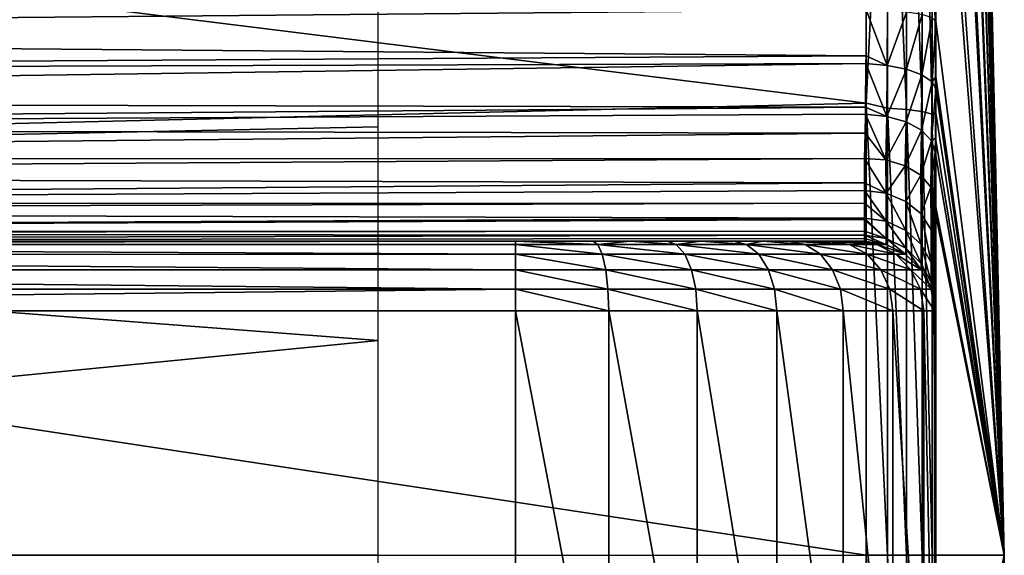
# Model space of a CAD drawing. Header units: millimetres. Extents: x -223 to 138, y -45 to 391.
# Tile 156 of 159: x 131 to 138, y 0 to 4. Entities that reach past the tile are written whole.
import ezdxf

# ---------------------------------------------------------------- set-up
doc = ezdxf.new("R2010")
doc.units = ezdxf.units.MM
doc.header["$LTSCALE"] = 81.481481
for name, color, linetype in [('66', 7, 'CONTINUOUS'), ('69', 7, 'CONTINUOUS'), ('70', 7, 'CONTINUOUS'), ('71', 7, 'CONTINUOUS'), ('72', 7, 'CONTINUOUS'), ('73', 7, 'CONTINUOUS'), ('76', 7, 'CONTINUOUS'), ('77', 7, 'CONTINUOUS'), ('87', 7, 'CONTINUOUS'), ('90', 7, 'CONTINUOUS'), ('91', 7, 'CONTINUOUS'), ('92', 7, 'CONTINUOUS'), ('93', 7, 'CONTINUOUS'), ('94', 7, 'CONTINUOUS'), ('95', 7, 'CONTINUOUS')]:
    doc.layers.add(name, color=color, linetype=linetype)

msp = doc.modelspace()

# ---------------------------------------------------------------- linework, layer by layer
at = {"layer": '66', "color": 7, "linetype": 'CONTINUOUS', "true_color": 0xaaaaaa}
for points in [[(137.6107, 22.261, 0), (137.6107, 22.0437, 3.1024), (138.1, 0), (137.6107, 22.261, 0)], [(137.6107, 22.0437, 3.1024), (137.6107, 21.3962, 6.1443), (138.1, 0), (137.6107, 22.0437, 3.1024)], [(137.6107, 21.3962, 6.1443), (137.6107, 20.3311, 9.0663), (138.1, 0), (137.6107, 21.3962, 6.1443)], [(137.6107, 20.3311, 9.0663), (137.6107, 18.8692, 11.8113), (138.1, 0), (137.6107, 20.3311, 9.0663)], [(137.6107, 18.8692, 11.8113), (137.6107, 17.0389, 14.3257), (138.1, 0), (137.6107, 18.8692, 11.8113)], [(137.6107, 17.0389, 14.3257), (137.6107, 14.8761, 16.5606), (138.1, 0), (137.6107, 17.0389, 14.3257)], [(137.6107, 14.8761, 16.5606), (137.6107, 12.4229, 18.4722), (138.1, 0), (137.6107, 14.8761, 16.5606)], [(137.6107, 12.4229, 18.4722), (137.6107, 9.7272, 20.0233), (138.1, 0), (137.6107, 12.4229, 18.4722)], [(137.6107, 9.7272, 20.0233), (137.6107, 6.8417, 21.1835), (138.1, 0), (137.6107, 9.7272, 20.0233)], [(137.6107, 6.8417, 21.1835), (137.6107, 3.8226, 21.9303), (138.1, 0), (137.6107, 6.8417, 21.1835)], [(137.6107, 3.8226, 21.9303), (137.6099, 3.4269, 22.0335), (138.1, 0), (137.6107, 3.8226, 21.9303)], [(137.6099, 3.4269, 22.0335), (137.6095, 3.3405, 22.065), (138.1, 0), (137.6099, 3.4269, 22.0335)], [(137.6095, 3.3405, 22.065), (137.6069, 2.9867, 22.2365), (138.1, 0), (137.6095, 3.3405, 22.065)], [(137.6069, 2.9867, 22.2365), (137.6059, 2.8893, 22.2968), (138.1, 0), (137.6069, 2.9867, 22.2365)], [(137.6059, 2.8893, 22.2968), (137.6008, 2.5418, 22.569), (138.1, 0), (137.6059, 2.8893, 22.2968)], [(138.1, 0), (137.6008, 2.5418, 22.569), (137.6005, 2.5214, 22.5885), (138.1, 0)], [(137.6, 2.4827, 22.6141), (138.1, 0), (137.6001, 2.5048, 22.6072), (137.6, 2.4827, 22.6141)], [(137.6, -0.0001, 22.75), (138.1, 0), (137.6, 2.4827, 22.6141), (137.6, -0.0001, 22.75)], [(137.6001, 2.5048, 22.6072), (138.1, 0), (137.6005, 2.5214, 22.5885), (137.6001, 2.5048, 22.6072)], [(137.6003, -2.5117, 22.5983), (138.1, 0), (137.6, -2.5, 22.6122), (137.6003, -2.5117, 22.5983)], [(137.6, -2.5, 22.6122), (138.1, 0), (137.6, -2.4827, 22.6141), (137.6, -2.5, 22.6122)], [(137.6, -2.4827, 22.6141), (138.1, 0), (137.6, -0.0001, 22.75), (137.6, -2.4827, 22.6141)], [(137.6005, -2.525, 22.5849), (138.1, 0), (137.6003, -2.5117, 22.5983), (137.6005, -2.525, 22.5849)], [(137.6058, -2.8849, 22.3), (138.1, 0), (137.6005, -2.525, 22.5849), (137.6058, -2.8849, 22.3)], [(137.6062, -2.9191, 22.2779), (138.1, 0), (137.6058, -2.8849, 22.3), (137.6062, -2.9191, 22.2779)], [(137.6095, -3.3345, 22.0675), (138.1, 0), (137.6062, -2.9191, 22.2779), (137.6095, -3.3345, 22.0675)], [(137.6096, -3.3479, 22.0623), (138.1, 0), (137.6095, -3.3345, 22.0675), (137.6096, -3.3479, 22.0623)], [(137.6107, -3.8226, 21.9303), (138.1, 0), (137.6096, -3.3479, 22.0623), (137.6107, -3.8226, 21.9303)], [(137.6107, -22.261, 0), (138.1, 0), (137.6107, -22.0438, 3.1023), (137.6107, -22.261, 0)], [(137.6107, -22.0438, 3.1023), (138.1, 0), (137.6107, -21.3963, 6.1442), (137.6107, -22.0438, 3.1023)], [(137.6107, -21.3963, 6.1442), (138.1, 0), (137.6107, -20.3311, 9.0663), (137.6107, -21.3963, 6.1442)], [(137.6107, -20.3311, 9.0663), (138.1, 0), (137.6107, -18.8692, 11.8113), (137.6107, -20.3311, 9.0663)], [(137.6107, -18.8692, 11.8113), (138.1, 0), (137.6107, -17.0389, 14.3257), (137.6107, -18.8692, 11.8113)], [(137.6107, -17.0389, 14.3257), (138.1, 0), (137.6107, -14.8761, 16.5606), (137.6107, -17.0389, 14.3257)], [(137.6107, -14.8761, 16.5606), (138.1, 0), (137.6107, -12.4229, 18.4722), (137.6107, -14.8761, 16.5606)], [(137.6107, -12.4229, 18.4722), (138.1, 0), (137.6107, -9.7272, 20.0233), (137.6107, -12.4229, 18.4722)], [(137.6107, -9.7272, 20.0233), (138.1, 0), (137.6107, -6.8417, 21.1836), (137.6107, -9.7272, 20.0233)], [(137.6107, -6.8417, 21.1836), (138.1, 0), (137.6107, -3.8226, 21.9303), (137.6107, -6.8417, 21.1836)]]:
    msp.add_3dface(points, dxfattribs=at)
at = {"layer": '69', "color": 7, "linetype": 'CONTINUOUS', "true_color": 0xaaaaaa}
for points in [[(137.1109, 3.2377, -22.5184), (118.3869, 5.5602, -22.0602), (137.1109, 6.4094, -21.8285), (137.1109, 3.2377, -22.5184)], [(118.6282, 2.795, -22.5778), (118.3869, 5.5602, -22.0602), (137.1109, 3.2377, -22.5184), (118.6282, 2.795, -22.5778)], [(137.1109, 0, -22.75), (118.6282, 2.795, -22.5778), (137.1109, 3.2377, -22.5184), (137.1109, 0, -22.75)], [(118.7085, -0.0027, -22.75), (118.6282, 2.795, -22.5778), (137.1109, 0, -22.75), (118.7085, -0.0027, -22.75)], [(137.1109, -3.2376, -22.5184), (118.7085, -0.0027, -22.75), (137.1109, 0, -22.75), (137.1109, -3.2376, -22.5184)]]:
    msp.add_3dface(points, dxfattribs=at)
at = {"layer": '70', "color": 7, "linetype": 'CONTINUOUS', "true_color": 0xaaaaaa}
for points in [[(137.6107, 22.261, 0), (138.1, 0), (137.6107, 22.0344, -3.1679), (137.6107, 22.261, 0)], [(137.6107, 22.0344, -3.1679), (138.1, 0), (137.6107, 21.3593, -6.2715), (137.6107, 22.0344, -3.1679)], [(137.6107, 21.3593, -6.2715), (138.1, 0), (137.6107, 20.2493, -9.2475), (137.6107, 21.3593, -6.2715)], [(137.6107, 20.2493, -9.2475), (138.1, 0), (137.6107, 18.7272, -12.0351), (137.6107, 20.2493, -9.2475)], [(137.6107, 18.7272, -12.0351), (138.1, 0), (137.6107, 16.8238, -14.5778), (137.6107, 18.7272, -12.0351)], [(137.6107, 16.8238, -14.5778), (138.1, 0), (137.6107, 14.5779, -16.8237), (137.6107, 16.8238, -14.5778)], [(137.6107, 14.5779, -16.8237), (138.1, 0), (137.6107, 12.0353, -18.7271), (137.6107, 14.5779, -16.8237)], [(137.6107, 12.0353, -18.7271), (138.1, 0), (137.6107, 9.2476, -20.2493), (137.6107, 12.0353, -18.7271)], [(137.6107, 9.2476, -20.2493), (138.1, 0), (137.6107, 6.2717, -21.3592), (137.6107, 9.2476, -20.2493)], [(137.6107, 6.2717, -21.3592), (138.1, 0), (137.6107, 3.1681, -22.0344), (137.6107, 6.2717, -21.3592)], [(137.6107, 3.1681, -22.0344), (138.1, 0), (137.6107, 0.0001, -22.261), (137.6107, 3.1681, -22.0344)], [(137.6107, 0.0001, -22.261), (138.1, 0), (137.6107, -3.168, -22.0344), (137.6107, 0.0001, -22.261)], [(138.1, 0), (137.6107, -22.261, 0), (137.6107, -22.0344, -3.1681), (138.1, 0)], [(137.6107, -3.168, -22.0344), (138.1, 0), (137.6107, -6.2716, -21.3593), (137.6107, -3.168, -22.0344)], [(137.6107, -6.2716, -21.3593), (138.1, 0), (137.6107, -9.2475, -20.2493), (137.6107, -6.2716, -21.3593)], [(137.6107, -9.2475, -20.2493), (138.1, 0), (137.6107, -12.0352, -18.7272), (137.6107, -9.2475, -20.2493)], [(137.6107, -12.0352, -18.7272), (138.1, 0), (137.6107, -14.5778, -16.8237), (137.6107, -12.0352, -18.7272)], [(137.6107, -14.5778, -16.8237), (138.1, 0), (137.6107, -16.8237, -14.5778), (137.6107, -14.5778, -16.8237)], [(137.6107, -16.8237, -14.5778), (138.1, 0), (137.6107, -18.7271, -12.0352), (137.6107, -16.8237, -14.5778)], [(137.6107, -18.7271, -12.0352), (138.1, 0), (137.6107, -20.2493, -9.2475), (137.6107, -18.7271, -12.0352)], [(137.6107, -20.2493, -9.2475), (138.1, 0), (137.6107, -21.3593, -6.2716), (137.6107, -20.2493, -9.2475)], [(137.6107, -21.3593, -6.2716), (138.1, 0), (137.6107, -22.0344, -3.1681), (137.6107, -21.3593, -6.2716)]]:
    msp.add_3dface(points, dxfattribs=at)
at = {"layer": '71', "color": 7, "linetype": 'CONTINUOUS', "true_color": 0xaaaaaa}
for points in [[(117.8692, 2.7409, -20.9501), (133.6174, 4.5792, -20.0627), (117.6234, 5.4486, -20.4231), (117.8692, 2.7409, -20.9501)], [(133.6174, 3.0671, -20.3488), (133.6174, 4.5792, -20.0627), (117.8692, 2.7409, -20.9501), (133.6174, 3.0671, -20.3488)], [(133.6174, 1.5378, -20.5211), (133.6174, 3.0671, -20.3488), (117.8692, 2.7409, -20.9501), (133.6174, 1.5378, -20.5211)], [(117.9511, -0.0007, -21.1257), (133.6174, 1.5378, -20.5211), (117.8692, 2.7409, -20.9501), (117.9511, -0.0007, -21.1257)], [(133.6174, 0, -20.5787), (133.6174, 1.5378, -20.5211), (117.9511, -0.0007, -21.1257), (133.6174, 0, -20.5787)], [(117.8691, -2.7421, -20.95), (133.6174, -1.5378, -20.5211), (117.9511, -0.0007, -21.1257), (117.8691, -2.7421, -20.95)], [(133.6174, -1.5378, -20.5211), (133.6174, 0, -20.5787), (117.9511, -0.0007, -21.1257), (133.6174, -1.5378, -20.5211)]]:
    msp.add_3dface(points, dxfattribs=at)
at = {"layer": '72', "color": 7, "linetype": 'CONTINUOUS', "true_color": 0xaaaaaa}
for points in [[(120.6, -1.75, 80), (134.6, -1.75, 80), (120.6, 1.75, 80), (120.6, -1.75, 80)], [(120.6, 1.75, 80), (134.6, -1.75, 80), (134.6, 1.75, 80), (120.6, 1.75, 80)]]:
    msp.add_3dface(points, dxfattribs=at)
at = {"layer": '73', "color": 7, "linetype": 'CONTINUOUS', "true_color": 0xaaaaaa}
for points in [[(137.1, 2.25, 24.3824), (118.1, 2.25, 24.3824), (118.1, 2.25, 77), (137.1, 2.25, 24.3824)], [(137.1, 2.25, 77), (137.1, 2.25, 24.3824), (118.1, 2.25, 77), (137.1, 2.25, 77)], [(118.162, 2.25, 77.5537), (137.1, 2.25, 77), (118.1, 2.25, 77), (118.162, 2.25, 77.5537)], [(137.038, 2.25, 77.5537), (137.1, 2.25, 77), (118.162, 2.25, 77.5537), (137.038, 2.25, 77.5537)], [(118.2392, 2.25, 77.8216), (137.038, 2.25, 77.5537), (118.162, 2.25, 77.5537), (118.2392, 2.25, 77.8216)], [(136.9608, 2.25, 77.8216), (137.038, 2.25, 77.5537), (118.2392, 2.25, 77.8216), (136.9608, 2.25, 77.8216)], [(118.3471, 2.25, 78.0831), (136.9608, 2.25, 77.8216), (118.2392, 2.25, 77.8216), (118.3471, 2.25, 78.0831)], [(136.8529, 2.25, 78.0831), (136.9608, 2.25, 77.8216), (118.3471, 2.25, 78.0831), (136.8529, 2.25, 78.0831)], [(118.4822, 2.25, 78.3284), (136.8529, 2.25, 78.0831), (118.3471, 2.25, 78.0831), (118.4822, 2.25, 78.3284)], [(136.7178, 2.25, 78.3284), (136.8529, 2.25, 78.0831), (118.4822, 2.25, 78.3284), (136.7178, 2.25, 78.3284)], [(118.6454, 2.25, 78.5583), (136.7178, 2.25, 78.3284), (118.4822, 2.25, 78.3284), (118.6454, 2.25, 78.5583)], [(136.5546, 2.25, 78.5583), (136.7178, 2.25, 78.3284), (118.6454, 2.25, 78.5583), (136.5546, 2.25, 78.5583)], [(118.8322, 2.25, 78.7678), (136.5546, 2.25, 78.5583), (118.6454, 2.25, 78.5583), (118.8322, 2.25, 78.7678)], [(136.3678, 2.25, 78.7678), (136.5546, 2.25, 78.5583), (118.8322, 2.25, 78.7678), (136.3678, 2.25, 78.7678)], [(119.0417, 2.25, 78.9546), (136.3678, 2.25, 78.7678), (118.8322, 2.25, 78.7678), (119.0417, 2.25, 78.9546)], [(136.1583, 2.25, 78.9546), (136.3678, 2.25, 78.7678), (119.0417, 2.25, 78.9546), (136.1583, 2.25, 78.9546)], [(119.2716, 2.25, 79.1178), (136.1583, 2.25, 78.9546), (119.0417, 2.25, 78.9546), (119.2716, 2.25, 79.1178)], [(135.9284, 2.25, 79.1178), (136.1583, 2.25, 78.9546), (119.2716, 2.25, 79.1178), (135.9284, 2.25, 79.1178)], [(119.5169, 2.25, 79.2529), (135.9284, 2.25, 79.1178), (119.2716, 2.25, 79.1178), (119.5169, 2.25, 79.2529)], [(135.6831, 2.25, 79.2529), (135.9284, 2.25, 79.1178), (119.5169, 2.25, 79.2529), (135.6831, 2.25, 79.2529)], [(119.7784, 2.25, 79.3608), (135.6831, 2.25, 79.2529), (119.5169, 2.25, 79.2529), (119.7784, 2.25, 79.3608)], [(135.4216, 2.25, 79.3608), (135.6831, 2.25, 79.2529), (119.7784, 2.25, 79.3608), (135.4216, 2.25, 79.3608)], [(120.0462, 2.25, 79.438), (135.4216, 2.25, 79.3608), (119.7784, 2.25, 79.3608), (120.0462, 2.25, 79.438)], [(135.1538, 2.25, 79.438), (135.4216, 2.25, 79.3608), (120.0462, 2.25, 79.438), (135.1538, 2.25, 79.438)], [(120.6, 2.25, 79.5), (135.1538, 2.25, 79.438), (120.0462, 2.25, 79.438), (120.6, 2.25, 79.5)], [(134.6, 2.25, 79.5), (135.1538, 2.25, 79.438), (120.6, 2.25, 79.5), (134.6, 2.25, 79.5)]]:
    msp.add_3dface(points, dxfattribs=at)
at = {"layer": '76', "color": 7, "linetype": 'CONTINUOUS', "true_color": 0xaaaaaa}
for points in [[(137.6, -0.0001, 22.75), (137.6, 2.4827, 22.6141), (137.6, 2.2027, 22.9476), (137.6, -0.0001, 22.75)], [(137.6, -2.4827, 22.6141), (137.6, -0.0001, 22.75), (137.6, 2.2027, 22.9476), (137.6, -2.4827, 22.6141)], [(137.6, -2.4827, 22.6141), (137.6, 2.2027, 22.9476), (137.6, -2.193, 22.9615), (137.6, -2.4827, 22.6141)], [(137.6, 2.2027, 22.9476), (137.6, 2.1714, 22.9933), (137.6, -2.193, 22.9615), (137.6, 2.2027, 22.9476)], [(137.6, 2.1714, 22.9933), (137.6, 1.9546, 23.3919), (137.6, -2.1771, 22.9849), (137.6, 2.1714, 22.9933)], [(137.6, -2.193, 22.9615), (137.6, 2.1714, 22.9933), (137.6, -2.1771, 22.9849), (137.6, -2.193, 22.9615)], [(137.6, 1.9546, 23.3919), (137.6, 1.9407, 23.4247), (137.6, -1.9501, 23.4024), (137.6, 1.9546, 23.3919)], [(137.6, -2.1771, 22.9849), (137.6, 1.9546, 23.3919), (137.6, -1.9501, 23.4024), (137.6, -2.1771, 22.9849)], [(137.6, 1.9407, 23.4247), (137.6, 1.8015, 23.8774), (137.6, -1.9453, 23.4138), (137.6, 1.9407, 23.4247)], [(137.6, -1.9501, 23.4024), (137.6, 1.9407, 23.4247), (137.6, -1.9453, 23.4138), (137.6, -1.9501, 23.4024)], [(137.6, 1.8015, 23.8774), (137.6, 1.7985, 23.8923), (137.6, -1.8004, 23.883), (137.6, 1.8015, 23.8774)], [(137.6, -1.9453, 23.4138), (137.6, 1.8015, 23.8774), (137.6, -1.8004, 23.883), (137.6, -1.9453, 23.4138)], [(137.6, 1.7985, 23.8923), (137.6, 1.75, 24.3824), (137.6, -1.8004, 23.883), (137.6, 1.7985, 23.8923)], [(137.6, -1.75, 77), (137.6, -1.75, 24.3824), (137.6, 1.75, 77), (137.6, -1.75, 77)], [(137.6, 1.75, 77), (137.6, -1.75, 24.3824), (137.6, 1.75, 24.3824), (137.6, 1.75, 77)], [(137.6, 1.75, 24.3824), (137.6, -1.75, 24.3824), (137.6, -1.8004, 23.883), (137.6, 1.75, 24.3824)]]:
    msp.add_3dface(points, dxfattribs=at)
at = {"layer": '77', "color": 7, "linetype": 'CONTINUOUS', "true_color": 0xaaaaaa}
for points in [[(134.6, 1.75, 80), (134.6, -1.75, 80), (135.2676, -1.75, 79.9248), (134.6, 1.75, 80)], [(134.6, 1.75, 80), (135.2676, -1.75, 79.9248), (135.2676, 1.75, 79.9248), (134.6, 1.75, 80)], [(135.2676, -1.75, 79.9248), (135.9017, -1.75, 79.7029), (135.2676, 1.75, 79.9248), (135.2676, -1.75, 79.9248)], [(135.2676, 1.75, 79.9248), (135.9017, -1.75, 79.7029), (135.9017, 1.75, 79.7029), (135.2676, 1.75, 79.9248)], [(135.9017, -1.75, 79.7029), (136.4705, -1.75, 79.3455), (135.9017, 1.75, 79.7029), (135.9017, -1.75, 79.7029)], [(135.9017, 1.75, 79.7029), (136.4705, -1.75, 79.3455), (136.4705, 1.75, 79.3455), (135.9017, 1.75, 79.7029)], [(136.4705, -1.75, 79.3455), (136.9455, -1.75, 78.8705), (136.4705, 1.75, 79.3455), (136.4705, -1.75, 79.3455)], [(136.4705, 1.75, 79.3455), (136.9455, -1.75, 78.8705), (136.9455, 1.75, 78.8705), (136.4705, 1.75, 79.3455)], [(136.9455, -1.75, 78.8705), (137.3029, -1.75, 78.3017), (136.9455, 1.75, 78.8705), (136.9455, -1.75, 78.8705)], [(136.9455, 1.75, 78.8705), (137.3029, -1.75, 78.3017), (137.3029, 1.75, 78.3017), (136.9455, 1.75, 78.8705)], [(137.3029, -1.75, 78.3017), (137.5248, -1.75, 77.6676), (137.3029, 1.75, 78.3017), (137.3029, -1.75, 78.3017)], [(137.3029, 1.75, 78.3017), (137.5248, -1.75, 77.6676), (137.5248, 1.75, 77.6676), (137.3029, 1.75, 78.3017)], [(137.6, -1.75, 77), (137.6, 1.75, 77), (137.5248, 1.75, 77.6676), (137.6, -1.75, 77)], [(137.5248, -1.75, 77.6676), (137.6, -1.75, 77), (137.5248, 1.75, 77.6676), (137.5248, -1.75, 77.6676)]]:
    msp.add_3dface(points, dxfattribs=at)
at = {"layer": '87', "color": 7, "linetype": 'CONTINUOUS', "true_color": 0xaaaaaa}
for points in [[(137.1109, 3.9066, 22.4121), (118.1, 3.9066, 22.4121), (118.1, 3.7344, 22.45), (137.1109, 3.9066, 22.4121)], [(137.1109, 3.9066, 22.4121), (118.1, 3.7344, 22.45), (137.11, 3.5766, 22.4991), (137.1109, 3.9066, 22.4121)], [(118.1, 3.7344, 22.45), (118.1, 3.4608, 22.5446), (137.11, 3.5766, 22.4991), (118.1, 3.7344, 22.45)], [(137.11, 3.5766, 22.4991), (118.1, 3.4608, 22.5446), (137.1096, 3.5208, 22.5201), (137.11, 3.5766, 22.4991)], [(118.1, 3.4608, 22.5446), (118.1, 3.2513, 22.6496), (137.1096, 3.5208, 22.5201), (118.1, 3.4608, 22.5446)], [(137.1096, 3.5208, 22.5201), (118.1, 3.2513, 22.6496), (137.1067, 3.2096, 22.6743), (137.1096, 3.5208, 22.5201)], [(118.1, 3.2513, 22.6496), (118.1, 3.0578, 22.7766), (137.1067, 3.2096, 22.6743), (118.1, 3.2513, 22.6496)], [(137.1067, 3.2096, 22.6743), (118.1, 3.0578, 22.7766), (137.1059, 3.1577, 22.707), (137.1067, 3.2096, 22.6743)], [(137.1059, 3.1577, 22.707), (118.1, 3.0578, 22.7766), (137.1038, 3.0229, 22.803), (137.1059, 3.1577, 22.707)], [(118.1, 3.0578, 22.7766), (118.1, 2.8364, 22.9675), (137.1038, 3.0229, 22.803), (118.1, 3.0578, 22.7766)], [(137.1038, 3.0229, 22.803), (118.1, 2.8364, 22.9675), (137.1, 2.8412, 22.9628), (137.1038, 3.0229, 22.803)], [(118.1, 2.8364, 22.9675), (118.1, 2.7192, 23.0953), (137.1, 2.8412, 22.9628), (118.1, 2.8364, 22.9675)], [(137.1, 2.8412, 22.9628), (118.1, 2.7192, 23.0953), (137.1, 2.6674, 23.1596), (137.1, 2.8412, 22.9628)], [(118.1, 2.7192, 23.0953), (118.1, 2.5181, 23.3821), (137.1, 2.6674, 23.1596), (118.1, 2.7192, 23.0953)], [(137.1, 2.6674, 23.1596), (118.1, 2.5181, 23.3821), (137.1, 2.6123, 23.2343), (137.1, 2.6674, 23.1596)], [(137.1, 2.6123, 23.2343), (118.1, 2.5181, 23.3821), (137.1, 2.521, 23.3771), (137.1, 2.6123, 23.2343)], [(118.1, 2.5181, 23.3821), (118.1, 2.4633, 23.4836), (137.1, 2.521, 23.3771), (118.1, 2.5181, 23.3821)], [(137.1, 2.521, 23.3771), (118.1, 2.4633, 23.4836), (137.1, 2.4137, 23.5899), (137.1, 2.521, 23.3771)], [(118.1, 2.4633, 23.4836), (118.1, 2.3181, 23.865), (137.1, 2.4137, 23.5899), (118.1, 2.4633, 23.4836)], [(137.1, 2.4137, 23.5899), (118.1, 2.3181, 23.865), (137.1, 2.4044, 23.6119), (137.1, 2.4137, 23.5899)], [(137.1, 2.4044, 23.6119), (118.1, 2.3181, 23.865), (137.1, 2.3194, 23.8602), (137.1, 2.4044, 23.6119)], [(118.1, 2.3181, 23.865), (118.1, 2.3041, 23.9205), (137.1, 2.3194, 23.8602), (118.1, 2.3181, 23.865)], [(137.1, 2.3194, 23.8602), (118.1, 2.3041, 23.9205), (137.1, 2.2913, 23.9782), (137.1, 2.3194, 23.8602)], [(118.1, 2.3041, 23.9205), (118.1, 2.25, 24.3824), (137.1, 2.2913, 23.9782), (118.1, 2.3041, 23.9205)], [(137.1, 2.2913, 23.9782), (118.1, 2.25, 24.3824), (137.1, 2.2675, 24.1184), (137.1, 2.2913, 23.9782)], [(118.1, 2.25, 24.3824), (137.1, 2.25, 24.3824), (137.1, 2.2675, 24.1184), (118.1, 2.25, 24.3824)]]:
    msp.add_3dface(points, dxfattribs=at)
at = {"layer": '90', "color": 7, "linetype": 'CONTINUOUS', "true_color": 0xaaaaaa}
for points in [[(137.6107, 3.8226, 21.9303), (137.6107, 6.8417, 21.1835), (137.5836, 3.8487, 22.0799), (137.6107, 3.8226, 21.9303)], [(137.1109, 3.2377, -22.5184), (137.1109, 6.4094, -21.8285), (137.2628, 6.3409, -21.8238), (137.1109, 3.2377, -22.5184)], [(137.2628, 3.2024, -22.4996), (137.1109, 3.2377, -22.5184), (137.2628, 6.3409, -21.8238), (137.2628, 3.2024, -22.4996)], [(137.2628, 3.2024, -22.4996), (137.2628, 6.3409, -21.8238), (137.4009, 3.1927, -22.4312), (137.2628, 3.2024, -22.4996)], [(137.4009, 3.1927, -22.4312), (137.2628, 6.3409, -21.8238), (137.4009, 6.3216, -21.7575), (137.4009, 3.1927, -22.4312)], [(137.4009, 3.1927, -22.4312), (137.4009, 6.3216, -21.7575), (137.5114, 3.1775, -22.3243), (137.4009, 3.1927, -22.4312)], [(137.5114, 3.1775, -22.3243), (137.4009, 6.3216, -21.7575), (137.5114, 6.2915, -21.6538), (137.5114, 3.1775, -22.3243)], [(137.5114, 3.1775, -22.3243), (137.5114, 6.2915, -21.6538), (137.5836, 3.1582, -22.1892), (137.5114, 3.1775, -22.3243)], [(137.5836, 3.1582, -22.1892), (137.5114, 6.2915, -21.6538), (137.5836, 6.2534, -21.5228), (137.5836, 3.1582, -22.1892)], [(137.6107, 6.2717, -21.3592), (137.6107, 3.1681, -22.0344), (137.5836, 6.2534, -21.5228), (137.6107, 6.2717, -21.3592)], [(137.6107, 3.1681, -22.0344), (137.5836, 3.1582, -22.1892), (137.5836, 6.2534, -21.5228), (137.6107, 3.1681, -22.0344)], [(137.1109, 0, -22.75), (137.1109, 3.2377, -22.5184), (137.2628, 0, -22.7263), (137.1109, 0, -22.75)], [(137.2628, 0, -22.7263), (137.1109, 3.2377, -22.5184), (137.2628, 3.2024, -22.4996), (137.2628, 0, -22.7263)], [(137.2628, 0, -22.7263), (137.2628, 3.2024, -22.4996), (137.4009, 0, -22.6573), (137.2628, 0, -22.7263)], [(137.4009, 0, -22.6573), (137.2628, 3.2024, -22.4996), (137.4009, 3.1927, -22.4312), (137.4009, 0, -22.6573)], [(137.4009, 0, -22.6573), (137.4009, 3.1927, -22.4312), (137.5114, 0, -22.5493), (137.4009, 0, -22.6573)], [(137.5114, 0, -22.5493), (137.4009, 3.1927, -22.4312), (137.5114, 3.1775, -22.3243), (137.5114, 0, -22.5493)], [(137.5114, 0, -22.5493), (137.5114, 3.1775, -22.3243), (137.5836, 0, -22.4128), (137.5114, 0, -22.5493)], [(137.5836, 0, -22.4128), (137.5114, 3.1775, -22.3243), (137.5836, 3.1582, -22.1892), (137.5836, 0, -22.4128)], [(137.6107, 3.1681, -22.0344), (137.6107, 0.0001, -22.261), (137.5836, 3.1582, -22.1892), (137.6107, 3.1681, -22.0344)], [(137.6107, 0.0001, -22.261), (137.5836, 0, -22.4128), (137.5836, 3.1582, -22.1892), (137.6107, 0.0001, -22.261)], [(137.1109, -3.2376, -22.5184), (137.1109, 0, -22.75), (137.2628, -3.2024, -22.4996), (137.1109, -3.2376, -22.5184)], [(137.2628, -3.2024, -22.4996), (137.1109, 0, -22.75), (137.2628, 0, -22.7263), (137.2628, -3.2024, -22.4996)], [(137.6107, 0.0001, -22.261), (137.6107, -3.168, -22.0344), (137.5836, 0, -22.4128), (137.6107, 0.0001, -22.261)], [(137.2628, -3.2024, -22.4996), (137.2628, 0, -22.7263), (137.4009, -3.1927, -22.4312), (137.2628, -3.2024, -22.4996)], [(137.4009, -3.1927, -22.4312), (137.2628, 0, -22.7263), (137.4009, 0, -22.6573), (137.4009, -3.1927, -22.4312)], [(137.4009, -3.1927, -22.4312), (137.4009, 0, -22.6573), (137.5114, -3.1775, -22.3243), (137.4009, -3.1927, -22.4312)], [(137.5114, -3.1775, -22.3243), (137.4009, 0, -22.6573), (137.5114, 0, -22.5493), (137.5114, -3.1775, -22.3243)], [(137.5114, -3.1775, -22.3243), (137.5114, 0, -22.5493), (137.5836, -3.1582, -22.1892), (137.5114, -3.1775, -22.3243)], [(137.5836, -3.1582, -22.1892), (137.5114, 0, -22.5493), (137.5836, 0, -22.4128), (137.5836, -3.1582, -22.1892)], [(137.6107, -3.168, -22.0344), (137.5836, -3.1582, -22.1892), (137.5836, 0, -22.4128), (137.6107, -3.168, -22.0344)]]:
    msp.add_3dface(points, dxfattribs=at)
at = {"layer": '91', "color": 7, "linetype": 'CONTINUOUS', "true_color": 0xaaaaaa}
for points in [[(137.1109, 3.9066, 22.4121), (137.11, 3.5766, 22.4991), (137.2621, 3.5074, 22.4997), (137.1109, 3.9066, 22.4121)], [(137.2628, 3.9025, 22.3888), (137.1109, 3.9066, 22.4121), (137.2621, 3.5074, 22.4997), (137.2628, 3.9025, 22.3888)], [(137.4009, 3.8906, 22.3207), (137.2628, 3.9025, 22.3888), (137.2621, 3.5074, 22.4997), (137.4009, 3.8906, 22.3207)], [(137.4009, 3.8906, 22.3207), (137.2621, 3.5074, 22.4997), (137.4, 3.4815, 22.4356), (137.4009, 3.8906, 22.3207)], [(137.5114, 3.8721, 22.2144), (137.4009, 3.8906, 22.3207), (137.4, 3.4815, 22.4356), (137.5114, 3.8721, 22.2144)], [(137.5114, 3.8721, 22.2144), (137.4, 3.4815, 22.4356), (137.5103, 3.4414, 22.3353), (137.5114, 3.8721, 22.2144)], [(137.5836, 3.8487, 22.0799), (137.5114, 3.8721, 22.2144), (137.5103, 3.4414, 22.3353), (137.5836, 3.8487, 22.0799)], [(137.5836, 3.8487, 22.0799), (137.5103, 3.4414, 22.3353), (137.5824, 3.391, 22.2085), (137.5836, 3.8487, 22.0799)], [(137.6107, 3.8226, 21.9303), (137.5836, 3.8487, 22.0799), (137.5824, 3.391, 22.2085), (137.6107, 3.8226, 21.9303)], [(137.6099, 3.4269, 22.0335), (137.6107, 3.8226, 21.9303), (137.5824, 3.391, 22.2085), (137.6099, 3.4269, 22.0335)], [(137.11, 3.5766, 22.4991), (137.1096, 3.5208, 22.5201), (137.2621, 3.5074, 22.4997), (137.11, 3.5766, 22.4991)], [(137.1096, 3.5208, 22.5201), (137.1067, 3.2096, 22.6743), (137.2586, 3.1422, 22.6886), (137.1096, 3.5208, 22.5201)], [(137.1096, 3.5208, 22.5201), (137.2586, 3.1422, 22.6886), (137.2621, 3.5074, 22.4997), (137.1096, 3.5208, 22.5201)], [(137.2621, 3.5074, 22.4997), (137.2586, 3.1422, 22.6886), (137.4, 3.4815, 22.4356), (137.2621, 3.5074, 22.4997)], [(137.2586, 3.1422, 22.6886), (137.3966, 3.1031, 22.6313), (137.4, 3.4815, 22.4356), (137.2586, 3.1422, 22.6886)], [(137.4, 3.4815, 22.4356), (137.3966, 3.1031, 22.6313), (137.5103, 3.4414, 22.3353), (137.4, 3.4815, 22.4356)], [(137.3966, 3.1031, 22.6313), (137.5069, 3.0431, 22.5413), (137.5103, 3.4414, 22.3353), (137.3966, 3.1031, 22.6313)], [(137.5103, 3.4414, 22.3353), (137.5069, 3.0431, 22.5413), (137.5824, 3.391, 22.2085), (137.5103, 3.4414, 22.3353)], [(137.5069, 3.0431, 22.5413), (137.5789, 2.9678, 22.4273), (137.5824, 3.391, 22.2085), (137.5069, 3.0431, 22.5413)], [(137.5789, 2.9678, 22.4273), (137.6095, 3.3405, 22.065), (137.5824, 3.391, 22.2085), (137.5789, 2.9678, 22.4273)], [(137.6095, 3.3405, 22.065), (137.6099, 3.4269, 22.0335), (137.5824, 3.391, 22.2085), (137.6095, 3.3405, 22.065)], [(137.6069, 2.9867, 22.2365), (137.6095, 3.3405, 22.065), (137.5789, 2.9678, 22.4273), (137.6069, 2.9867, 22.2365)], [(137.1067, 3.2096, 22.6743), (137.1059, 3.1577, 22.707), (137.2586, 3.1422, 22.6886), (137.1067, 3.2096, 22.6743)], [(137.1059, 3.1577, 22.707), (137.1038, 3.0229, 22.803), (137.2529, 2.8311, 22.9391), (137.1059, 3.1577, 22.707)], [(137.2586, 3.1422, 22.6886), (137.1059, 3.1577, 22.707), (137.2529, 2.8311, 22.9391), (137.2586, 3.1422, 22.6886)], [(137.3966, 3.1031, 22.6313), (137.2586, 3.1422, 22.6886), (137.2529, 2.8311, 22.9391), (137.3966, 3.1031, 22.6313)], [(137.3912, 2.7896, 22.8823), (137.3966, 3.1031, 22.6313), (137.2529, 2.8311, 22.9391), (137.3912, 2.7896, 22.8823)], [(137.5069, 3.0431, 22.5413), (137.3966, 3.1031, 22.6313), (137.3912, 2.7896, 22.8823), (137.5069, 3.0431, 22.5413)], [(137.5015, 2.7221, 22.7967), (137.5069, 3.0431, 22.5413), (137.3912, 2.7896, 22.8823), (137.5015, 2.7221, 22.7967)], [(137.5789, 2.9678, 22.4273), (137.5069, 3.0431, 22.5413), (137.5015, 2.7221, 22.7967), (137.5789, 2.9678, 22.4273)], [(137.1038, 3.0229, 22.803), (137.1, 2.8412, 22.9628), (137.2529, 2.8311, 22.9391), (137.1038, 3.0229, 22.803)], [(137.5734, 2.6364, 22.6892), (137.5789, 2.9678, 22.4273), (137.5015, 2.7221, 22.7967), (137.5734, 2.6364, 22.6892)], [(137.6059, 2.8893, 22.2968), (137.5789, 2.9678, 22.4273), (137.5734, 2.6364, 22.6892), (137.6059, 2.8893, 22.2968)], [(137.6059, 2.8893, 22.2968), (137.6069, 2.9867, 22.2365), (137.5789, 2.9678, 22.4273), (137.6059, 2.8893, 22.2968)], [(137.6008, 2.5418, 22.569), (137.6059, 2.8893, 22.2968), (137.5734, 2.6364, 22.6892), (137.6008, 2.5418, 22.569)]]:
    msp.add_3dface(points, dxfattribs=at)
at = {"layer": '92', "color": 7, "linetype": 'CONTINUOUS', "true_color": 0xaaaaaa}
for points in [[(137.1, 2.8412, 22.9628), (137.1, 2.6674, 23.1596), (137.2545, 2.5923, 23.2202), (137.1, 2.8412, 22.9628)], [(137.2529, 2.8311, 22.9391), (137.1, 2.8412, 22.9628), (137.2545, 2.5923, 23.2202), (137.2529, 2.8311, 22.9391)], [(137.3912, 2.7896, 22.8823), (137.2529, 2.8311, 22.9391), (137.2545, 2.5923, 23.2202), (137.3912, 2.7896, 22.8823)], [(137.3939, 2.5342, 23.1795), (137.3912, 2.7896, 22.8823), (137.2545, 2.5923, 23.2202), (137.3939, 2.5342, 23.1795)], [(137.5015, 2.7221, 22.7967), (137.3912, 2.7896, 22.8823), (137.3939, 2.5342, 23.1795), (137.5015, 2.7221, 22.7967)], [(137.5045, 2.4436, 23.116), (137.5015, 2.7221, 22.7967), (137.3939, 2.5342, 23.1795), (137.5045, 2.4436, 23.116)], [(137.5734, 2.6364, 22.6892), (137.5015, 2.7221, 22.7967), (137.5045, 2.4436, 23.116), (137.5734, 2.6364, 22.6892)], [(137.1, 2.6674, 23.1596), (137.1, 2.6123, 23.2343), (137.2545, 2.5923, 23.2202), (137.1, 2.6674, 23.1596)], [(137.1, 2.6123, 23.2343), (137.1, 2.521, 23.3771), (137.2545, 2.3912, 23.5802), (137.1, 2.6123, 23.2343)], [(137.2545, 2.5923, 23.2202), (137.1, 2.6123, 23.2343), (137.2545, 2.3912, 23.5802), (137.2545, 2.5923, 23.2202)], [(137.5755, 2.3295, 23.0359), (137.5734, 2.6364, 22.6892), (137.5045, 2.4436, 23.116), (137.5755, 2.3295, 23.0359)], [(137.6001, 2.5048, 22.6072), (137.6008, 2.5418, 22.569), (137.5734, 2.6364, 22.6892), (137.6001, 2.5048, 22.6072)], [(137.6001, 2.5048, 22.6072), (137.5734, 2.6364, 22.6892), (137.5755, 2.3295, 23.0359), (137.6001, 2.5048, 22.6072)], [(137.3939, 2.5342, 23.1795), (137.2545, 2.5923, 23.2202), (137.3939, 2.326, 23.552), (137.3939, 2.5342, 23.1795)], [(137.2545, 2.5923, 23.2202), (137.2545, 2.3912, 23.5802), (137.3939, 2.326, 23.552), (137.2545, 2.5923, 23.2202)], [(137.6008, 2.5418, 22.569), (137.6001, 2.5048, 22.6072), (137.6005, 2.5214, 22.5885), (137.6008, 2.5418, 22.569)], [(137.1, 2.521, 23.3771), (137.1, 2.4137, 23.5899), (137.2545, 2.3912, 23.5802), (137.1, 2.521, 23.3771)], [(137.5045, 2.4436, 23.116), (137.3939, 2.5342, 23.1795), (137.5045, 2.2245, 23.5082), (137.5045, 2.4436, 23.116)], [(137.3939, 2.5342, 23.1795), (137.3939, 2.326, 23.552), (137.5045, 2.2245, 23.5082), (137.3939, 2.5342, 23.1795)], [(137.6, 2.2027, 22.9476), (137.6001, 2.5048, 22.6072), (137.5755, 2.3295, 23.0359), (137.6, 2.2027, 22.9476)], [(137.6, 2.4827, 22.6141), (137.6001, 2.5048, 22.6072), (137.6, 2.2027, 22.9476), (137.6, 2.4827, 22.6141)], [(137.1, 2.4137, 23.5899), (137.1, 2.4044, 23.6119), (137.2545, 2.2673, 23.9734), (137.1, 2.4137, 23.5899)], [(137.1, 2.4137, 23.5899), (137.2545, 2.2673, 23.9734), (137.2545, 2.3912, 23.5802), (137.1, 2.4137, 23.5899)], [(137.1, 2.4044, 23.6119), (137.1, 2.3194, 23.8602), (137.2545, 2.2673, 23.9734), (137.1, 2.4044, 23.6119)], [(137.5755, 2.3295, 23.0359), (137.5045, 2.4436, 23.116), (137.5755, 2.0965, 23.453), (137.5755, 2.3295, 23.0359)], [(137.5045, 2.4436, 23.116), (137.5045, 2.2245, 23.5082), (137.5755, 2.0965, 23.453), (137.5045, 2.4436, 23.116)], [(137.2545, 2.2673, 23.9734), (137.3939, 2.1977, 23.9591), (137.2545, 2.3912, 23.5802), (137.2545, 2.2673, 23.9734)], [(137.2545, 2.3912, 23.5802), (137.3939, 2.1977, 23.9591), (137.3939, 2.326, 23.552), (137.2545, 2.3912, 23.5802)], [(137.6, 1.9546, 23.3919), (137.6, 2.1714, 22.9933), (137.5755, 2.3295, 23.0359), (137.6, 1.9546, 23.3919)], [(137.6, 1.9546, 23.3919), (137.5755, 2.3295, 23.0359), (137.5755, 2.0965, 23.453), (137.6, 1.9546, 23.3919)], [(137.6, 2.1714, 22.9933), (137.6, 2.2027, 22.9476), (137.5755, 2.3295, 23.0359), (137.6, 2.1714, 22.9933)], [(137.1, 2.3194, 23.8602), (137.1, 2.2913, 23.9782), (137.2545, 2.2673, 23.9734), (137.1, 2.3194, 23.8602)], [(137.1, 2.2913, 23.9782), (137.1, 2.2675, 24.1184), (137.2545, 2.2255, 24.3824), (137.1, 2.2913, 23.9782)], [(137.1, 2.2913, 23.9782), (137.2545, 2.2255, 24.3824), (137.2545, 2.2673, 23.9734), (137.1, 2.2913, 23.9782)], [(137.1, 2.2675, 24.1184), (137.1, 2.25, 24.3824), (137.2545, 2.2255, 24.3824), (137.1, 2.2675, 24.1184)], [(137.2545, 2.2255, 24.3824), (137.3939, 2.1545, 24.3824), (137.2545, 2.2673, 23.9734), (137.2545, 2.2255, 24.3824)], [(137.2545, 2.2673, 23.9734), (137.3939, 2.1545, 24.3824), (137.3939, 2.1977, 23.9591), (137.2545, 2.2673, 23.9734)], [(137.3939, 2.1977, 23.9591), (137.5045, 2.0894, 23.9367), (137.3939, 2.326, 23.552), (137.3939, 2.1977, 23.9591)], [(137.3939, 2.326, 23.552), (137.5045, 2.0894, 23.9367), (137.5045, 2.2245, 23.5082), (137.3939, 2.326, 23.552)], [(137.3939, 2.1545, 24.3824), (137.5045, 2.0439, 24.3824), (137.3939, 2.1977, 23.9591), (137.3939, 2.1545, 24.3824)], [(137.3939, 2.1977, 23.9591), (137.5045, 2.0439, 24.3824), (137.5045, 2.0894, 23.9367), (137.3939, 2.1977, 23.9591)], [(137.5045, 2.0894, 23.9367), (137.5755, 1.9529, 23.9086), (137.5045, 2.2245, 23.5082), (137.5045, 2.0894, 23.9367)], [(137.5045, 2.2245, 23.5082), (137.5755, 1.9529, 23.9086), (137.5755, 2.0965, 23.453), (137.5045, 2.2245, 23.5082)], [(137.5045, 2.0439, 24.3824), (137.5755, 1.9045, 24.3824), (137.5045, 2.0894, 23.9367), (137.5045, 2.0439, 24.3824)], [(137.5045, 2.0894, 23.9367), (137.5755, 1.9045, 24.3824), (137.5755, 1.9529, 23.9086), (137.5045, 2.0894, 23.9367)], [(137.6, 1.8015, 23.8774), (137.6, 1.9407, 23.4247), (137.5755, 2.0965, 23.453), (137.6, 1.8015, 23.8774)], [(137.5755, 1.9529, 23.9086), (137.6, 1.8015, 23.8774), (137.5755, 2.0965, 23.453), (137.5755, 1.9529, 23.9086)], [(137.6, 1.9407, 23.4247), (137.6, 1.9546, 23.3919), (137.5755, 2.0965, 23.453), (137.6, 1.9407, 23.4247)], [(137.6, 1.75, 24.3824), (137.6, 1.7985, 23.8923), (137.5755, 1.9529, 23.9086), (137.6, 1.75, 24.3824)], [(137.5755, 1.9045, 24.3824), (137.6, 1.75, 24.3824), (137.5755, 1.9529, 23.9086), (137.5755, 1.9045, 24.3824)], [(137.6, 1.7985, 23.8923), (137.6, 1.8015, 23.8774), (137.5755, 1.9529, 23.9086), (137.6, 1.7985, 23.8923)]]:
    msp.add_3dface(points, dxfattribs=at)
at = {"layer": '93', "color": 7, "linetype": 'CONTINUOUS', "true_color": 0xaaaaaa}
for points in [[(137.1, 2.25, 24.3824), (137.1, 2.25, 77), (137.2541, 2.2257, 77), (137.1, 2.25, 24.3824)], [(137.2545, 2.2255, 24.3824), (137.1, 2.25, 24.3824), (137.2541, 2.2257, 77), (137.2545, 2.2255, 24.3824)], [(137.3936, 2.1547, 77), (137.2545, 2.2255, 24.3824), (137.2541, 2.2257, 77), (137.3936, 2.1547, 77)], [(137.3939, 2.1545, 24.3824), (137.2545, 2.2255, 24.3824), (137.3936, 2.1547, 77), (137.3939, 2.1545, 24.3824)], [(137.5044, 2.044, 77), (137.3939, 2.1545, 24.3824), (137.3936, 2.1547, 77), (137.5044, 2.044, 77)], [(137.5045, 2.0439, 24.3824), (137.3939, 2.1545, 24.3824), (137.5044, 2.044, 77), (137.5045, 2.0439, 24.3824)], [(137.5755, 1.9045, 77), (137.5045, 2.0439, 24.3824), (137.5044, 2.044, 77), (137.5755, 1.9045, 77)], [(137.5755, 1.9045, 24.3824), (137.5045, 2.0439, 24.3824), (137.5755, 1.9045, 77), (137.5755, 1.9045, 24.3824)], [(137.6, 1.75, 77), (137.6, 1.75, 24.3824), (137.5755, 1.9045, 24.3824), (137.6, 1.75, 77)], [(137.6, 1.75, 77), (137.5755, 1.9045, 24.3824), (137.5755, 1.9045, 77), (137.6, 1.75, 77)]]:
    msp.add_3dface(points, dxfattribs=at)
at = {"layer": '94', "color": 7, "linetype": 'CONTINUOUS', "true_color": 0xaaaaaa}
for points in [[(135.1538, 2.25, 79.438), (134.6, 2.25, 79.5), (135.1906, 2.2257, 79.5875), (135.1538, 2.25, 79.438)], [(135.1906, 2.2257, 79.5875), (134.6, 2.25, 79.5), (134.6, 2.2257, 79.6541), (135.1906, 2.2257, 79.5875)], [(135.1906, 2.2257, 79.5875), (134.6, 2.2257, 79.6541), (135.2216, 2.1547, 79.7236), (135.1906, 2.2257, 79.5875)], [(135.2216, 2.1547, 79.7236), (134.6, 2.2257, 79.6541), (134.6, 2.1547, 79.7936), (135.2216, 2.1547, 79.7236)], [(135.4216, 2.25, 79.3608), (135.1538, 2.25, 79.438), (135.1906, 2.2257, 79.5875), (135.4216, 2.25, 79.3608)], [(135.7516, 2.2257, 79.3912), (135.4216, 2.25, 79.3608), (135.1906, 2.2257, 79.5875), (135.7516, 2.2257, 79.3912)], [(135.7516, 2.2257, 79.3912), (135.1906, 2.2257, 79.5875), (135.8121, 2.1547, 79.517), (135.7516, 2.2257, 79.3912)], [(135.8121, 2.1547, 79.517), (135.1906, 2.2257, 79.5875), (135.2216, 2.1547, 79.7236), (135.8121, 2.1547, 79.517)], [(135.6831, 2.25, 79.2529), (135.4216, 2.25, 79.3608), (135.7516, 2.2257, 79.3912), (135.6831, 2.25, 79.2529)], [(135.9284, 2.25, 79.1178), (135.6831, 2.25, 79.2529), (135.7516, 2.2257, 79.3912), (135.9284, 2.25, 79.1178)], [(136.2548, 2.2257, 79.075), (135.9284, 2.25, 79.1178), (135.7516, 2.2257, 79.3912), (136.2548, 2.2257, 79.075)], [(136.2548, 2.2257, 79.075), (135.7516, 2.2257, 79.3912), (136.3418, 2.1547, 79.1842), (136.2548, 2.2257, 79.075)], [(136.3418, 2.1547, 79.1842), (135.7516, 2.2257, 79.3912), (135.8121, 2.1547, 79.517), (136.3418, 2.1547, 79.1842)], [(136.1583, 2.25, 78.9546), (135.9284, 2.25, 79.1178), (136.2548, 2.2257, 79.075), (136.1583, 2.25, 78.9546)], [(136.3678, 2.25, 78.7678), (136.1583, 2.25, 78.9546), (136.2548, 2.2257, 79.075), (136.3678, 2.25, 78.7678)], [(136.675, 2.2257, 78.6548), (136.3678, 2.25, 78.7678), (136.2548, 2.2257, 79.075), (136.675, 2.2257, 78.6548)], [(136.675, 2.2257, 78.6548), (136.2548, 2.2257, 79.075), (136.7842, 2.1547, 78.7418), (136.675, 2.2257, 78.6548)], [(136.7842, 2.1547, 78.7418), (136.2548, 2.2257, 79.075), (136.3418, 2.1547, 79.1842), (136.7842, 2.1547, 78.7418)], [(136.5546, 2.25, 78.5583), (136.3678, 2.25, 78.7678), (136.675, 2.2257, 78.6548), (136.5546, 2.25, 78.5583)], [(136.7178, 2.25, 78.3284), (136.5546, 2.25, 78.5583), (136.9912, 2.2257, 78.1516), (136.7178, 2.25, 78.3284)], [(136.9912, 2.2257, 78.1516), (136.5546, 2.25, 78.5583), (136.675, 2.2257, 78.6548), (136.9912, 2.2257, 78.1516)], [(136.9912, 2.2257, 78.1516), (136.675, 2.2257, 78.6548), (137.117, 2.1547, 78.2121), (136.9912, 2.2257, 78.1516)], [(137.117, 2.1547, 78.2121), (136.675, 2.2257, 78.6548), (136.7842, 2.1547, 78.7418), (137.117, 2.1547, 78.2121)], [(136.8529, 2.25, 78.0831), (136.7178, 2.25, 78.3284), (136.9912, 2.2257, 78.1516), (136.8529, 2.25, 78.0831)], [(136.9608, 2.25, 77.8216), (136.8529, 2.25, 78.0831), (137.1875, 2.2257, 77.5906), (136.9608, 2.25, 77.8216)], [(137.1875, 2.2257, 77.5906), (136.8529, 2.25, 78.0831), (136.9912, 2.2257, 78.1516), (137.1875, 2.2257, 77.5906)], [(137.038, 2.25, 77.5537), (136.9608, 2.25, 77.8216), (137.1875, 2.2257, 77.5906), (137.038, 2.25, 77.5537)], [(137.1875, 2.2257, 77.5906), (136.9912, 2.2257, 78.1516), (137.3236, 2.1547, 77.6216), (137.1875, 2.2257, 77.5906)], [(137.3236, 2.1547, 77.6216), (136.9912, 2.2257, 78.1516), (137.117, 2.1547, 78.2121), (137.3236, 2.1547, 77.6216)], [(137.1, 2.25, 77), (137.038, 2.25, 77.5537), (137.2541, 2.2257, 77), (137.1, 2.25, 77)], [(137.2541, 2.2257, 77), (137.038, 2.25, 77.5537), (137.1875, 2.2257, 77.5906), (137.2541, 2.2257, 77)], [(137.3936, 2.1547, 77), (137.2541, 2.2257, 77), (137.1875, 2.2257, 77.5906), (137.3936, 2.1547, 77)], [(137.3936, 2.1547, 77), (137.1875, 2.2257, 77.5906), (137.3236, 2.1547, 77.6216), (137.3936, 2.1547, 77)], [(135.2216, 2.1547, 79.7236), (134.6, 2.1547, 79.7936), (135.2463, 2.044, 79.8316), (135.2216, 2.1547, 79.7236)], [(135.2463, 2.044, 79.8316), (134.6, 2.1547, 79.7936), (134.6, 2.044, 79.9044), (135.2463, 2.044, 79.8316)], [(135.8121, 2.1547, 79.517), (135.2216, 2.1547, 79.7236), (135.8602, 2.044, 79.6168), (135.8121, 2.1547, 79.517)], [(135.8602, 2.044, 79.6168), (135.2216, 2.1547, 79.7236), (135.2463, 2.044, 79.8316), (135.8602, 2.044, 79.6168)], [(136.3418, 2.1547, 79.1842), (135.8121, 2.1547, 79.517), (136.4109, 2.044, 79.2708), (136.3418, 2.1547, 79.1842)], [(136.4109, 2.044, 79.2708), (135.8121, 2.1547, 79.517), (135.8602, 2.044, 79.6168), (136.4109, 2.044, 79.2708)], [(136.7842, 2.1547, 78.7418), (136.3418, 2.1547, 79.1842), (136.8708, 2.044, 78.8109), (136.7842, 2.1547, 78.7418)], [(136.8708, 2.044, 78.8109), (136.3418, 2.1547, 79.1842), (136.4109, 2.044, 79.2708), (136.8708, 2.044, 78.8109)], [(137.117, 2.1547, 78.2121), (136.7842, 2.1547, 78.7418), (137.2168, 2.044, 78.2602), (137.117, 2.1547, 78.2121)], [(137.2168, 2.044, 78.2602), (136.7842, 2.1547, 78.7418), (136.8708, 2.044, 78.8109), (137.2168, 2.044, 78.2602)], [(137.3236, 2.1547, 77.6216), (137.117, 2.1547, 78.2121), (137.4316, 2.044, 77.6463), (137.3236, 2.1547, 77.6216)], [(137.4316, 2.044, 77.6463), (137.117, 2.1547, 78.2121), (137.2168, 2.044, 78.2602), (137.4316, 2.044, 77.6463)], [(137.5044, 2.044, 77), (137.3936, 2.1547, 77), (137.3236, 2.1547, 77.6216), (137.5044, 2.044, 77)], [(137.5044, 2.044, 77), (137.3236, 2.1547, 77.6216), (137.4316, 2.044, 77.6463), (137.5044, 2.044, 77)], [(135.2463, 2.044, 79.8316), (134.6, 2.044, 79.9044), (135.2621, 1.9045, 79.9009), (135.2463, 2.044, 79.8316)], [(135.2621, 1.9045, 79.9009), (134.6, 2.044, 79.9044), (134.6, 1.9045, 79.9755), (135.2621, 1.9045, 79.9009)], [(135.8602, 2.044, 79.6168), (135.2463, 2.044, 79.8316), (135.891, 1.9045, 79.6809), (135.8602, 2.044, 79.6168)], [(135.891, 1.9045, 79.6809), (135.2463, 2.044, 79.8316), (135.2621, 1.9045, 79.9009), (135.891, 1.9045, 79.6809)], [(136.4109, 2.044, 79.2708), (135.8602, 2.044, 79.6168), (136.4552, 1.9045, 79.3264), (136.4109, 2.044, 79.2708)], [(136.4552, 1.9045, 79.3264), (135.8602, 2.044, 79.6168), (135.891, 1.9045, 79.6809), (136.4552, 1.9045, 79.3264)], [(136.8708, 2.044, 78.8109), (136.4109, 2.044, 79.2708), (136.9264, 1.9045, 78.8552), (136.8708, 2.044, 78.8109)], [(136.9264, 1.9045, 78.8552), (136.4109, 2.044, 79.2708), (136.4552, 1.9045, 79.3264), (136.9264, 1.9045, 78.8552)], [(137.2168, 2.044, 78.2602), (136.8708, 2.044, 78.8109), (137.2809, 1.9045, 78.291), (137.2168, 2.044, 78.2602)], [(137.2809, 1.9045, 78.291), (136.8708, 2.044, 78.8109), (136.9264, 1.9045, 78.8552), (137.2809, 1.9045, 78.291)], [(137.4316, 2.044, 77.6463), (137.2168, 2.044, 78.2602), (137.5009, 1.9045, 77.6621), (137.4316, 2.044, 77.6463)], [(137.5009, 1.9045, 77.6621), (137.2168, 2.044, 78.2602), (137.2809, 1.9045, 78.291), (137.5009, 1.9045, 77.6621)], [(137.5755, 1.9045, 77), (137.5044, 2.044, 77), (137.4316, 2.044, 77.6463), (137.5755, 1.9045, 77)], [(137.5755, 1.9045, 77), (137.4316, 2.044, 77.6463), (137.5009, 1.9045, 77.6621), (137.5755, 1.9045, 77)], [(134.6, 1.75, 80), (135.2676, 1.75, 79.9248), (134.6, 1.9045, 79.9755), (134.6, 1.75, 80)], [(135.2676, 1.75, 79.9248), (135.2621, 1.9045, 79.9009), (134.6, 1.9045, 79.9755), (135.2676, 1.75, 79.9248)], [(135.2676, 1.75, 79.9248), (135.9017, 1.75, 79.7029), (135.2621, 1.9045, 79.9009), (135.2676, 1.75, 79.9248)], [(135.9017, 1.75, 79.7029), (135.891, 1.9045, 79.6809), (135.2621, 1.9045, 79.9009), (135.9017, 1.75, 79.7029)], [(135.9017, 1.75, 79.7029), (136.4705, 1.75, 79.3455), (135.891, 1.9045, 79.6809), (135.9017, 1.75, 79.7029)], [(136.4705, 1.75, 79.3455), (136.4552, 1.9045, 79.3264), (135.891, 1.9045, 79.6809), (136.4705, 1.75, 79.3455)], [(136.4705, 1.75, 79.3455), (136.9455, 1.75, 78.8705), (136.4552, 1.9045, 79.3264), (136.4705, 1.75, 79.3455)], [(136.9455, 1.75, 78.8705), (136.9264, 1.9045, 78.8552), (136.4552, 1.9045, 79.3264), (136.9455, 1.75, 78.8705)], [(136.9455, 1.75, 78.8705), (137.3029, 1.75, 78.3017), (136.9264, 1.9045, 78.8552), (136.9455, 1.75, 78.8705)], [(137.3029, 1.75, 78.3017), (137.2809, 1.9045, 78.291), (136.9264, 1.9045, 78.8552), (137.3029, 1.75, 78.3017)], [(137.3029, 1.75, 78.3017), (137.5248, 1.75, 77.6676), (137.2809, 1.9045, 78.291), (137.3029, 1.75, 78.3017)], [(137.5248, 1.75, 77.6676), (137.5009, 1.9045, 77.6621), (137.2809, 1.9045, 78.291), (137.5248, 1.75, 77.6676)], [(137.5248, 1.75, 77.6676), (137.6, 1.75, 77), (137.5009, 1.9045, 77.6621), (137.5248, 1.75, 77.6676)], [(137.6, 1.75, 77), (137.5755, 1.9045, 77), (137.5009, 1.9045, 77.6621), (137.6, 1.75, 77)]]:
    msp.add_3dface(points, dxfattribs=at)
at = {"layer": '95', "color": 7, "linetype": 'CONTINUOUS', "true_color": 0xaaaaaa}
for points in [[(134.6, 2.25, 79.5), (120.6, 2.25, 79.5), (120.6, 2.2255, 79.6545), (134.6, 2.25, 79.5)], [(134.6, 2.2257, 79.6541), (134.6, 2.25, 79.5), (120.6, 2.2255, 79.6545), (134.6, 2.2257, 79.6541)], [(134.6, 2.1547, 79.7936), (134.6, 2.2257, 79.6541), (120.6, 2.2255, 79.6545), (134.6, 2.1547, 79.7936)], [(120.6, 2.1544, 79.794), (134.6, 2.1547, 79.7936), (120.6, 2.2255, 79.6545), (120.6, 2.1544, 79.794)], [(134.6, 2.044, 79.9044), (134.6, 2.1547, 79.7936), (120.6, 2.1544, 79.794), (134.6, 2.044, 79.9044)], [(120.6, 2.0436, 79.9047), (134.6, 2.044, 79.9044), (120.6, 2.1544, 79.794), (120.6, 2.0436, 79.9047)], [(134.6, 1.9045, 79.9755), (134.6, 2.044, 79.9044), (120.6, 2.0436, 79.9047), (134.6, 1.9045, 79.9755)], [(120.6, 1.9041, 79.9757), (134.6, 1.9045, 79.9755), (120.6, 2.0436, 79.9047), (120.6, 1.9041, 79.9757)], [(120.6, 1.75, 80), (134.6, 1.75, 80), (134.6, 1.9045, 79.9755), (120.6, 1.75, 80)], [(120.6, 1.75, 80), (134.6, 1.9045, 79.9755), (120.6, 1.9041, 79.9757), (120.6, 1.75, 80)]]:
    msp.add_3dface(points, dxfattribs=at)

doc.saveas('drawing.dxf')
